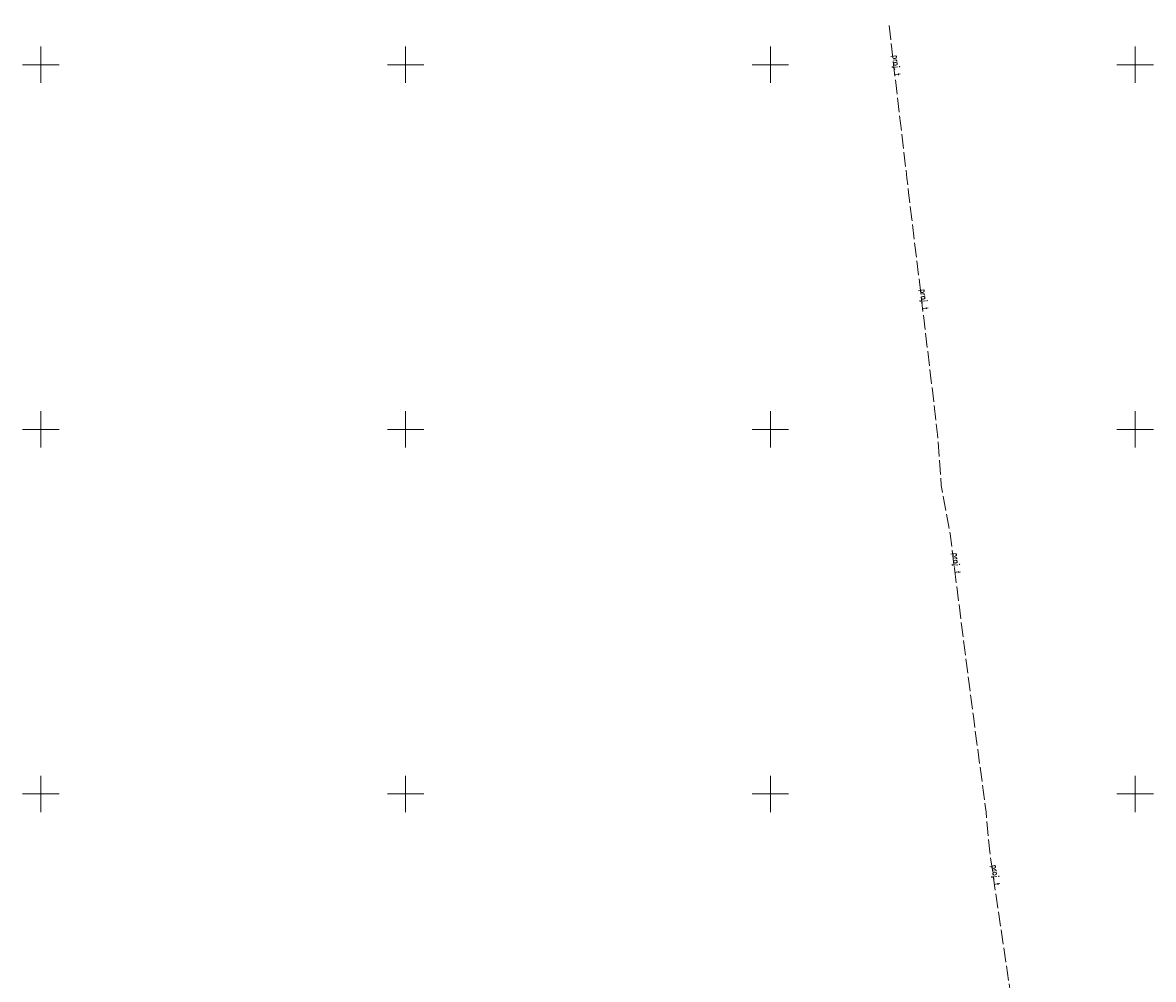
# Model space of a CAD drawing. Header units: metres. Extents: x 6496648 to 6497944, y 5962794 to 5963351.
# Tile 50 of 88: x 6497098 to 6497252, y 5963175 to 5963306. Entities that reach past the tile are written whole.
import ezdxf

# ---------------------------------------------------------------- set-up
doc = ezdxf.new("R2010")
doc.units = ezdxf.units.M
doc.header["$MEASUREMENT"] = 0
doc.linetypes.add('mz2.0_0.5', pattern=[2.5, 2, -0.5])
for name, color, linetype, lineweight in [('przewód telekomunikacyjny - projektowany lub w budowie (linia) - ob. projektowany', 30, 'mz2.0_0.5', 13), ('przewód telekomunikacyjny - projektowany lub w budowie (linia) - ob. projektowany-Atr1', 30, 'mz2.0_0.5', 13), ('siatka', 8, 'CONTINUOUS', 13)]:
    doc.layers.add(name, color=color, linetype=linetype, lineweight=lineweight)
doc.styles.get("Standard").update_dxf_attribs({"font": 'simplex.shx'})

msp = doc.modelspace()

# ---------------------------------------------------------------- linework, layer by layer
at = {"layer": 'przewód telekomunikacyjny - projektowany lub w budowie (linia) - ob. projektowany', "color": 30, "linetype": 'mz2.0_0.5', "lineweight": 18, "flags": 128}
msp.add_lwpolyline([(6497248.29, 5963052.53), (6497247.11, 5963054.61), (6497245.77, 5963054.88), (6497245.64, 5963055.74), (6497245.15, 5963059.64), (6497245.13, 5963059.83), (6497243.9, 5963069.74), (6497243.38, 5963074.46), (6497241.9, 5963085.72), (6497242.45, 5963088.87), (6497241.49, 5963096.28), (6497240.47, 5963104.33), (6497239.39, 5963113.88), (6497238.37, 5963122.85), (6497237.23, 5963123.83), (6497236.1, 5963133.79), (6497235.77, 5963136.63), (6497236.83, 5963138.42), (6497235.79, 5963147.78), (6497234.41, 5963160.12), (6497233.3, 5963170.11), (6497230.95, 5963185.98), (6497230.86, 5963186.59), (6497230.07, 5963192.05), (6497229.57, 5963197.52), (6497227.82, 5963210.68), (6497226.78, 5963218.74), (6497224.63, 5963235.69), (6497223.75, 5963240.57), (6497223.43, 5963242.33), (6497222.92, 5963249.28), (6497221.53, 5963261.05), (6497220.02, 5963273.58), (6497219.39, 5963278.82), (6497218.95, 5963282.45), (6497218.72, 5963284.43), (6497216.22, 5963305.78)], dxfattribs=at)
at = {"layer": 'siatka', "flags": 128}
for points in [[(6497100, 5963297.5), (6497100, 5963302.5)], [(6497150, 5963297.5), (6497150, 5963302.5)], [(6497200, 5963297.5), (6497200, 5963302.5)], [(6497250, 5963297.5), (6497250, 5963302.5)], [(6497097.5, 5963300), (6497102.5, 5963300)], [(6497147.5, 5963300), (6497152.5, 5963300)], [(6497197.5, 5963300), (6497202.5, 5963300)], [(6497247.5, 5963300), (6497252.5, 5963300)], [(6497100, 5963247.5), (6497100, 5963252.5)], [(6497150, 5963247.5), (6497150, 5963252.5)], [(6497200, 5963247.5), (6497200, 5963252.5)], [(6497250, 5963247.5), (6497250, 5963252.5)], [(6497097.5, 5963250), (6497102.5, 5963250)], [(6497147.5, 5963250), (6497152.5, 5963250)], [(6497197.5, 5963250), (6497202.5, 5963250)], [(6497247.5, 5963250), (6497252.5, 5963250)], [(6497100, 5963197.5), (6497100, 5963202.5)], [(6497150, 5963197.5), (6497150, 5963202.5)], [(6497200, 5963197.5), (6497200, 5963202.5)], [(6497250, 5963197.5), (6497250, 5963202.5)], [(6497097.5, 5963200), (6497102.5, 5963200)], [(6497147.5, 5963200), (6497152.5, 5963200)], [(6497197.5, 5963200), (6497202.5, 5963200)], [(6497247.5, 5963200), (6497252.5, 5963200)]]:
    msp.add_lwpolyline(points, dxfattribs=at)

# ---------------------------------------------------------------- texts
at = {"layer": 'przewód telekomunikacyjny - projektowany lub w budowie (linia) - ob. projektowany-Atr1', "color": 30, "width": 0.9}
for rotation, p in [(276.678, (6497216.75, 5963301.29)), (276.872, (6497220.55, 5963269.21)), (277.228, (6497224.97, 5963233.02)), (278.233, (6497230.33, 5963190.23))]:
    msp.add_text('proj. t', height=0.75, rotation=rotation, dxfattribs=at).set_placement(p)

doc.saveas('drawing.dxf')
